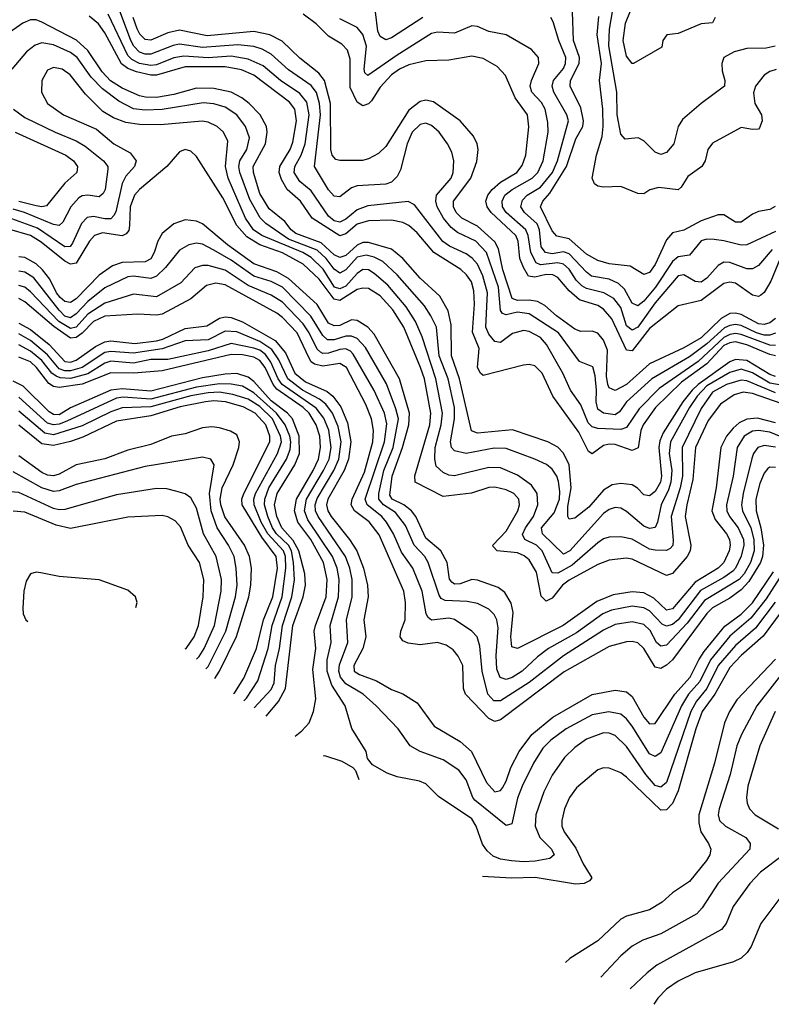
# Model space of a CAD drawing. Header units: inches. Extents: x 884549 to 1028252, y 526810 to 653624.
# Tile 56 of 256: x 952732 to 955355, y 532409 to 535842. Entities that reach past the tile are written whole.
import ezdxf

# ---------------------------------------------------------------- set-up
doc = ezdxf.new("R2010")
doc.units = ezdxf.units.IN
doc.header["$MEASUREMENT"] = 0
doc.layers.add('A9553', color=7, linetype='Continuous')

msp = doc.modelspace()

# ---------------------------------------------------------------- linework, layer by layer
at = {"layer": 'A9553', "color": 5}
for points, elevation in [([(955370, 534748.8), (955350, 534742.1), (955330, 534742.7), (955303, 534750), (955250, 534775.4), (955230, 534779.2), (955210, 534776.3), (955192.4, 534767.6), (955130, 534712.2), (955070, 534666.9), (954938.3, 534590), (954850.4, 534510), (954825.7, 534474.3), (954810, 534464), (954769.8, 534469.8), (954750, 534484.6), (954743.7, 534510), (954745.4, 534550), (954740.7, 534600.7), (954732.1, 534632.1), (954686, 534650), (954612.3, 534750), (954510, 534817.1), (954470, 534822.1), (954430, 534812.6), (954417.7, 534817.7), (954410, 534827.9), (954403.3, 534910), (954361.8, 535030), (954323.9, 535070), (954260.4, 535100.4), (954237.7, 535117.7), (954211.4, 535150), (954189.3, 535190), (954184.1, 535210), (954186.9, 535230), (954237.7, 535290), (954245, 535310), (954247.7, 535350), (954240.3, 535380.3), (954225, 535410), (954196, 535450), (954170, 535473.6), (954150, 535481), (954130, 535476.9), (954102.2, 535450), (954084.2, 535410), (954061.6, 535318.4), (954050, 535296.1), (954030, 535276), (954010, 535269.1), (953910, 535263.5), (953890, 535255.6), (953850, 535224.1), (953830, 535226.4), (953810, 535248.9), (953760.9, 535330), (953781.7, 535510), (953779.2, 535550), (953768, 535588), (953750, 535613), (953670, 535667.7), (953610, 535722.1), (953579.1, 535739.1), (953550, 535748.6), (953494.1, 535754.2), (953370, 535745.4), (953290, 535756.7), (953267.6, 535752.4), (953190, 535721.7), (953170, 535721.6), (953150, 535728.7), (953130.4, 535750), (953120.1, 535770), (953070, 535903.2)], 2540), ([(955368.4, 535750), (955336.8, 535743.2), (955270, 535742.2), (955226, 535730), (955189.6, 535710.4), (955182.1, 535690), (955183.9, 535663.9), (955193.4, 535630), (955192.2, 535610), (955110.3, 535550), (955045.8, 535494.2), (955030.6, 535469.4), (955015.1, 535410), (954990, 535379.8), (954970, 535372.5), (954950, 535380.7), (954910, 535419.8), (954890.6, 535430.6), (954845.3, 535425.3), (954830, 535442.7), (954817, 535510), (954816.7, 535590), (954788.6, 535751.4), (954790.6, 535809.4), (954808.1, 535910)], 2360), ([(955159.7, 535850), (955150, 535831.6), (955110, 535828.2), (955030, 535794.2), (954990.3, 535789.7), (954977, 535770), (954973.6, 535746.4), (954874, 535690), (954869.5, 535689.5), (954850, 535715.1), (954838, 535770), (954846.6, 535830), (954879, 535910)], 2340), ([(955370, 534669.6), (955350, 534674.7), (955270, 534708), (955230, 534718.6), (955210, 534716), (955190, 534705.8), (955130, 534642.5), (955042, 534578), (954951.1, 534490), (954907.9, 534430), (954900.1, 534410), (954890.5, 534349.5), (954870, 534340.3), (954810, 534361.2), (954790, 534362.3), (954770, 534357.6), (954730, 534328.5), (954717.1, 534337.1), (954684.1, 534404.1), (954592.5, 534530), (954555.7, 534610), (954530, 534635), (954510, 534639.9), (954490, 534637.2), (954350, 534601.8), (954340.9, 534610), (954330, 534630), (954336, 534696), (954312.9, 534752.9), (954319.4, 534850), (954317, 534897), (954308.5, 534928.5), (954292.2, 534952.2), (954271.5, 534971.5), (954177.4, 535030), (954119.1, 535099.1), (954090, 535124.9), (954070, 535135.2), (954030, 535143.7), (953950, 535141.3), (953910, 535128.8), (953870, 535095.7), (953850, 535088.9), (953752.9, 535150), (953711.9, 535210), (953665.6, 535250), (953645.5, 535285.5), (953638.3, 535310), (953640.3, 535330), (953676.6, 535390), (953685.1, 535414.9), (953698.7, 535490), (953693.1, 535530), (953674.3, 535554.3), (953550, 535649.4), (953507, 535667), (953450, 535677.6), (953310, 535678.3), (953210, 535649), (953190, 535648.5), (953140.6, 535660.6), (953110, 535672.1), (953088.2, 535688.2), (953030, 535796.5), (953007.4, 535827.4), (952974.5, 535854.5)], 2580), ([(955370, 534706.2), (955350, 534707.8), (955250, 534744.1), (955230, 534747.5), (955210, 534744.6), (955190, 534734.4), (955099.8, 534650), (954964.3, 534555.7), (954894.5, 534485.5), (954850, 534420.6), (954830, 534413), (954750, 534416.4), (954730, 534423.1), (954716.7, 534436.7), (954690, 534498.8), (954654.9, 534550), (954627.3, 534610), (954570.3, 534710), (954550, 534733.7), (954510, 534754.7), (954490, 534758.3), (954451.9, 534748.1), (954410, 534716.2), (954390, 534719.9), (954370, 534745.5), (954359, 534770), (954364.8, 534890), (954348.9, 534948.9), (954330.2, 534990), (954311.1, 535011.1), (954290, 535025.7), (954232.2, 535052.2), (954209.2, 535069.2), (954110, 535196.8), (954088.1, 535208.1), (953947.3, 535192.7), (953910, 535178.8), (953870, 535146.4), (953850, 535136.4), (953830, 535141.5), (953810, 535156.8), (953750, 535246), (953710, 535277.8), (953689.9, 535310), (953693, 535330), (953715.2, 535370), (953728.6, 535410), (953742.7, 535510), (953734.9, 535554.9), (953710, 535584.9), (953642.8, 535630), (953581.7, 535681.7), (953530, 535704.3), (953470, 535714.8), (953390, 535709.8), (953304.8, 535715.2), (953270, 535709.1), (953210, 535685.3), (953190, 535682.7), (953150, 535690.1), (953123.9, 535703.9), (953110, 535717.8), (953041.5, 535861.5)], 2560), ([(955370, 534800.5), (955350, 534785.2), (955330, 534779.7), (955310, 534781.3), (955250, 534814), (955230, 534819.5), (955210, 534817.3), (955179.9, 534800.1), (955110, 534733.4), (955050, 534698.2), (954930, 534642.4), (954850, 534569.9), (954810, 534549.2), (954790, 534558.2), (954784.6, 534570), (954779.6, 534599.6), (954783.6, 534690), (954770, 534725.2), (954750, 534749), (954730, 534756.4), (954690, 534755.1), (954670, 534763), (954605.2, 534810), (954565.4, 534845.4), (954539.6, 534859.6), (954510, 534864.6), (954470, 534862.7), (954450.4, 534870.4), (954417.9, 534970), (954402.9, 535042.9), (954390, 535067.3), (954330, 535121.8), (954275.6, 535150), (954255.2, 535170), (954245.7, 535190), (954246.2, 535210), (954307.3, 535290), (954327.5, 535347.5), (954332.5, 535390), (954328.6, 535410), (954316, 535436), (954269.6, 535489.6), (954176, 535556), (954150, 535561.8), (954130, 535557.4), (954090, 535527.1), (954010, 535400.5), (953984.5, 535375.5), (953950, 535357.1), (953928.2, 535351.8), (953850, 535351.2), (953835.3, 535355.3), (953822.5, 535370), (953818.4, 535390), (953816.8, 535550), (953795.9, 535630), (953776.3, 535656.3), (953710, 535707.9), (953647.9, 535767.9), (953605.7, 535790), (953550, 535801.6), (953386.6, 535786.6), (953290, 535806.2), (953250, 535796), (953190, 535770.9), (953170, 535772.8), (953151.6, 535791.6), (953142.5, 535810), (953128.5, 535850)], 2520), ([(955386.7, 535010), (955353, 534930), (955330, 534891.1), (955318.5, 534881.5), (955310, 534876.6), (955290, 534881.9), (955230, 534923.1), (955210, 534927.5), (955190, 534922.1), (955110, 534863.4), (955030, 534844.1), (954930, 534765), (954870, 534687.2), (954850, 534689.4), (954799.1, 534799.1), (954770, 534833), (954750, 534845.4), (954685.9, 534865.9), (954650, 534897.2), (954610, 534943.8), (954592.8, 534952.8), (954570, 534953.7), (954530, 534944.6), (954508.4, 534948.4), (954490, 534978.3), (954477.4, 535010), (954471.5, 535070), (954463.6, 535090), (954377.7, 535170), (954363.5, 535190), (954359.5, 535210), (954366.3, 535230), (954380.8, 535250), (954410, 535276.2), (954466.7, 535310), (954485.8, 535334.2), (954498.5, 535370), (954508.9, 535468.9), (954503.9, 535510), (954461.6, 535570), (954427.8, 535647.8), (954399.2, 535679.2), (954350, 535707.3), (954310, 535714.8), (954230, 535700.9), (954150, 535698.9), (954090, 535684.9), (954057.4, 535670), (954029.4, 535650), (953990, 535607), (953960.4, 535559.6), (953950, 535549.4), (953930, 535542.5), (953910, 535554.9), (953885.9, 535605.9), (953885.2, 535705.2), (953876.1, 535736.1), (953856.8, 535756.8), (953810, 535784.9), (953767.3, 535827.4), (953721.1, 535861.1)], 2480), ([(955358.5, 535041.5), (955310, 534984.9), (955290, 534973.3), (955270, 534973.9), (955210, 534995.9), (955190, 534996.3), (955170, 534984.8), (955130, 534940.5), (955110, 534927.6), (955090, 534928.8), (955050, 534953.1), (955030, 534949.5), (954950, 534855.5), (954890, 534770.6), (954870, 534760.1), (954850, 534774.3), (954830, 534838.8), (954805.6, 534870), (954770.3, 534890.3), (954710, 534905.2), (954694.4, 534914.4), (954674.4, 534934.4), (954650, 534972.5), (954630, 534990.2), (954610, 534994.9), (954550, 534987), (954534.5, 534994.5), (954515.6, 535030), (954506.9, 535090), (954499.1, 535110), (954430.2, 535170), (954417.7, 535190), (954415.5, 535210), (954425.3, 535230), (954451.2, 535250), (954520.8, 535290), (954540.1, 535310), (954558.7, 535350), (954576.5, 535450), (954575.6, 535484.4), (954565.9, 535530), (954553.1, 535553.1), (954519.2, 535590), (954513.9, 535610), (954518.1, 535630), (954544.5, 535690), (954543.2, 535710), (954518.3, 535738.3), (954430, 535789.4), (954370, 535801.7), (954330, 535818.8), (954310, 535820.9), (954250, 535795.6), (954190, 535799.3), (954170, 535793.8), (954050, 535718.9), (953947.2, 535647.2), (953936.8, 535656.8), (953935, 535670), (953942.5, 535750), (953930, 535790.6), (953910, 535815.6), (953850, 535845.7)], 2460), ([(954138.7, 535850), (954030, 535779.3), (954010, 535772), (953990, 535783.4), (953982, 535802), (953973.6, 535870)], 2440), ([(955370, 535103.4), (955270, 535057.7), (955250, 535055.8), (955190, 535071.6), (955155.6, 535075.6), (955130, 535076.7), (955110, 535070.7), (955070, 535021.2), (955030, 535015.7), (955010, 534999.2), (954951.1, 534910), (954910, 534860.8), (954890, 534844.5), (954870, 534853.3), (954842.4, 534902.4), (954822, 534922), (954790, 534937.7), (954728, 534948), (954710, 534961.7), (954650, 535025.4), (954630, 535032.3), (954590, 535026.1), (954567.2, 535030), (954552.1, 535050), (954546.9, 535110), (954538.1, 535130), (954493.8, 535170), (954481.5, 535190), (954486.9, 535213.1), (954503.8, 535230), (954550, 535258.8), (954592.1, 535310), (954609.7, 535350), (954648, 535490), (954642.2, 535510), (954596.8, 535590), (954590.3, 535610), (954595.3, 535630), (954630, 535672.5), (954637.1, 535690), (954637.9, 535710), (954613.6, 535770), (954594.6, 535834.6), (954586.4, 535850)], 2440), ([(955368.9, 535191.1), (955350, 535180.6), (955310, 535173.2), (955290, 535164.3), (955250, 535136.7), (955230, 535136.7), (955190, 535161.7), (955170, 535162.4), (955110, 535141), (955050, 535108.3), (955010, 535099.2), (954990, 535074.5), (954950, 534988.7), (954930, 534961.1), (954910, 534953.3), (954863.2, 534983.2), (954790, 534991.4), (954750, 535003.1), (954710, 535024.2), (954650, 535078.5), (954606.9, 535086.9), (954590, 535106.5), (954549.9, 535190), (954557.8, 535210), (954582.7, 535237.3), (954640.9, 535330), (954673.1, 535426.9), (954697.5, 535470), (954700.2, 535490), (954690, 535535), (954653.3, 535610), (954654.7, 535630), (954684.8, 535690), (954685.6, 535710), (954664.6, 535770), (954661.1, 535870)], 2420), ([(955371.9, 535668.1), (955350, 535661.9), (955330.6, 535649.4), (955299.8, 535610), (955293, 535587), (955298, 535550), (955321.5, 535510), (955323.1, 535490), (955314.3, 535465.7), (955310, 535460.2), (955290, 535459.2), (955250, 535466.3), (955150, 535411.3), (955133.7, 535390), (955123.9, 535350), (955112.7, 535330), (955064.2, 535295.8), (955041.1, 535258.9), (955030, 535249.1), (954962.9, 535257.1), (954930.9, 535249.1), (954910, 535235.6), (954890, 535236.5), (954830, 535260.7), (954770, 535258.9), (954750, 535261.8), (954738, 535270), (954729.9, 535290), (954744.7, 535370), (954764.6, 535435.4), (954768.1, 535470), (954767.1, 535530), (954755.3, 535630), (954762.4, 535690), (954747.8, 535790), (954753.1, 535853.1)], 2380), ([(955370, 534598.3), (955350, 534605), (955270, 534653.6), (955230, 534656.9), (955210, 534649.6), (955099.6, 534570), (955079.1, 534550), (955046.3, 534510), (954978.1, 534401.9), (954966.1, 534373.9), (954962.8, 534350), (954972.2, 534250), (954968.1, 534230), (954950, 534196.7), (954930, 534182), (954922.7, 534182.7), (954910, 534185), (954888.6, 534208.6), (954870, 534220.6), (954830, 534225.3), (954799.4, 534220.6), (954770, 534201.5), (954718.1, 534141.9), (954670, 534103.8), (954650, 534100.6), (954645, 534110), (954645.3, 534145.3), (954656.9, 534210), (954650, 534289.8), (954630.5, 534330.4), (954610, 534351.5), (954575.1, 534370), (954452.5, 534412.5), (954330, 534399.9), (954308.6, 534408.6), (954267.5, 534590), (954239, 534670), (954237.8, 534777.8), (954227.2, 534827.2), (954198.5, 534878.5), (954130, 534940.5), (954069.9, 535010), (954030, 535042.5), (953950, 535065.6), (953930, 535064.8), (953910, 535056.2), (953870, 535019.7), (953850, 535012.9), (953830, 535022.3), (953784.6, 535064.6), (953696.4, 535096.4), (953679.5, 535110), (953658.2, 535138.2), (953602.5, 535182.5), (953570, 535236.5), (953547.8, 535310), (953547.1, 535330), (953590.7, 535410), (953596.4, 535450), (953593.7, 535470), (953571.9, 535510), (953532.7, 535550), (953507.1, 535570), (953470, 535589.7), (953410, 535602.6), (953350, 535603.4), (953270, 535581.4), (953210, 535571), (953172, 535572), (953150, 535577.4), (953090, 535604.1), (953049.3, 535629.3), (953020.4, 535660.4), (952970, 535735.4), (952930.4, 535770.4), (952810, 535833.5), (952790, 535841.3), (952770, 535841.6), (952743.2, 535830), (952685, 535790)], 2620), ([(955390, 534568.3), (955350, 534575.4), (955290, 534610.7), (955250, 534623.4), (955210, 534612.2), (955130, 534565.3), (955096.1, 534530), (955069.3, 534490), (955003.2, 534370), (954998.6, 534330), (955008.3, 534270), (955004.8, 534230), (954996.8, 534203.2), (954970.9, 534150), (954958.5, 534090), (954950, 534071.2), (954930, 534068.5), (954910, 534076.3), (954850, 534127.6), (954830, 534138.9), (954810, 534140.8), (954790, 534134.8), (954770, 534120.5), (954652.5, 533990), (954630, 533978.2), (954557.2, 534050), (954553.6, 534070), (954597, 534123), (954615.7, 534170), (954617.4, 534197.4), (954612.5, 534232.5), (954606.9, 534250), (954590, 534275.4), (954570.7, 534290.7), (954530.2, 534309.9), (954430, 534347.1), (954388.3, 534348.3), (954290, 534329.9), (954250, 534338.7), (954239.2, 534350), (954236, 534370), (954249.3, 534450), (954249.7, 534490), (954227.1, 534590), (954196.6, 534670), (954186.8, 534770), (954167.7, 534810), (954144.7, 534844.7), (954050, 534953.2), (953999.2, 534999.2), (953970, 535014.8), (953941, 535021), (953910, 535014.5), (953870, 534969.9), (953850, 534958.1), (953830, 534972.5), (953801.8, 535010), (953770, 535038.9), (953670, 535077.4), (953591.3, 535131.3), (953571.1, 535151.1), (953535.5, 535215.5), (953500.3, 535310), (953497.2, 535330), (953501.2, 535350), (953525.4, 535390), (953534.5, 535430), (953520.5, 535470), (953489.9, 535510), (953450, 535537.8), (953410, 535548.6), (953372.8, 535552.8), (953230, 535529.5), (953170, 535526.5), (953130, 535532), (953078.4, 535558.4), (953020.9, 535600.9), (952982.3, 535642.3), (952932.6, 535710), (952910, 535728), (952850, 535755), (952810, 535761.1), (952786.9, 535753.1), (952756.3, 535730), (952705, 535670)], 2640), ([(955370, 534540.7), (955270, 534583.1), (955250, 534585.4), (955199.1, 534570), (955150, 534543.6), (955110, 534486.6), (955044.3, 534350), (955045.3, 534250), (955037.3, 534210), (955005.3, 534110), (955012.9, 534027.1), (955011.3, 534008.7), (955001.8, 533998.2), (954990, 533991.8), (954950, 533992.1), (954930, 533996.1), (954869.6, 534030.4), (954830, 534038.4), (954790, 534038.3), (954770, 534031.8), (954750, 534018.5), (954659.9, 533940.1), (954610, 533911.7), (954590, 533913.3), (954555.8, 533990), (954536.3, 534010), (954494.9, 534030), (954487.6, 534047.6), (954497.5, 534070), (954525.2, 534110), (954540.1, 534150), (954538.4, 534190), (954518.6, 534218.6), (954470, 534253.5), (954410, 534279.1), (954370, 534281.3), (954250, 534251.2), (954230, 534253.6), (954210, 534263.1), (954185.8, 534285.8), (954180.6, 534310), (954182.6, 534350), (954203, 534430), (954207.7, 534470), (954184.3, 534590), (954136.4, 534736.4), (954113.3, 534790), (954081.4, 534841.4), (954016.6, 534916.6), (953970, 534957.7), (953950, 534969.6), (953930, 534970.9), (953910, 534956.8), (953870, 534912.7), (953850, 534903.5), (953831.5, 534910), (953791.9, 534971.9), (953750, 535012.7), (953720.8, 535030), (953576.9, 535090), (953547.8, 535110), (953521, 535150), (953459.9, 535290), (953450.7, 535330), (953458.9, 535418.9), (953443.6, 535450), (953421, 535470), (953390, 535484.5), (953368.8, 535488.8), (953224.1, 535475.9), (953150, 535476.4), (953103.3, 535483.3), (953059.8, 535499.8), (953022.4, 535522.4), (952962.6, 535582.6), (952908.8, 535650), (952881.2, 535670), (952850, 535676.2), (952830, 535666.6), (952810.1, 535630), (952808.9, 535590), (952830.1, 535550), (952885.8, 535510), (953000.8, 535460.8), (953061, 535410), (953117.5, 535377.5), (953139, 535350), (953133.3, 535330), (953103.3, 535296.7), (953090, 535270.6), (953067.6, 535172.4), (953061, 535159), (953050, 535148.3), (953030, 535147.4), (952990, 535156.2), (952967.7, 535152.3), (952948.6, 535131.4), (952917.1, 535062.9), (952908.1, 535051.9), (952890, 535050.2), (952794.9, 535114.9), (952692.7, 535152.7)], 2660), ([(952710.8, 535530), (952750, 535501.4), (952855.9, 535450), (952930, 535419.7), (952961.3, 535401.3), (953024.5, 535350), (953039.6, 535330), (953040.6, 535320.6), (953031.1, 535250), (953024.1, 535235.9), (953010, 535224.6), (952970, 535230.3), (952950, 535228.2), (952938.9, 535221.1), (952910.9, 535190), (952883.4, 535136.6), (952870, 535124.6), (952850, 535127.8), (952749, 535170), (952710, 535181.6)], 2640), ([(952717.2, 535450), (952893, 535370), (952920.8, 535350), (952934.6, 535330), (952931.7, 535310), (952890, 535272.1), (952826.3, 535193.8), (952810.3, 535189.7), (952790, 535192.7), (952730, 535208)], 2620), ([(955390, 534503.8), (955290, 534538.8), (955256.7, 534543.3), (955225.8, 534534.2), (955178.5, 534501.5), (955134.8, 534445.2), (955090.9, 534350), (955081.5, 534238.5), (955060, 534150), (955055, 534110), (955074, 534010), (955072, 533990), (955061.6, 533970), (955010, 533911.2), (954990, 533904.1), (954870, 533961.4), (954850, 533964.6), (954790, 533957.2), (954750, 533942.1), (954650, 533888.2), (954626.9, 533870), (954590, 533824.7), (954570, 533815.1), (954552.6, 533832.6), (954536.3, 533916.3), (954510, 533959.3), (954493.2, 533973.2), (954470, 533982.8), (954398.9, 533990), (954385.1, 534005.1), (954383.6, 534010), (954430, 534058.4), (954470.8, 534130), (954476.9, 534150), (954474.5, 534170), (954457.1, 534190), (954430, 534202.8), (954390, 534212.6), (954369.3, 534210.7), (954309.1, 534190.9), (954210, 534179.7), (954112.3, 534230), (954111.4, 534251.4), (954163.8, 534430), (954167.7, 534470), (954144.7, 534590), (954131.3, 534630), (954072.7, 534770), (954034.2, 534830), (953990, 534879), (953950, 534905.3), (953930, 534906.7), (953910, 534901.3), (953850, 534862.8), (953830, 534868), (953777.8, 534937.8), (953721.5, 534990), (953650, 535029.3), (953570, 535057.2), (953524.9, 535084.9), (953490, 535125.2), (953441.2, 535221.2), (953350, 535365.4), (953330, 535384), (953310, 535389.7), (953290, 535381.3), (953245.4, 535330), (953150, 535250.4), (953133.3, 535230), (953118.3, 535190), (953115.9, 535124.1), (953112.8, 535107.2), (953104.3, 535095.7), (953090, 535088.8), (953021.1, 535098.9), (952993.6, 535090), (952976.6, 535070), (952930, 534993.7), (952910, 534989.4), (952890, 534999.8), (952807.1, 535067.1), (952770, 535089.6), (952690, 535113.1)], 2680), ([(955370, 534436.7), (955307.5, 534452.5), (955270, 534449), (955243.6, 534436.4), (955221.8, 534418.2), (955198.8, 534390), (955179.3, 534350), (955162.5, 534210), (955147.7, 534130), (955159.6, 534099.6), (955198.4, 534050), (955208.8, 534030), (955211.9, 534010), (955208.4, 533990), (955190, 533949), (955170, 533930), (955090, 533881.1), (955010, 533787.7), (954990, 533783.4), (954944.8, 533824.8), (954910, 533843.4), (954870, 533847.4), (954803.1, 533836.9), (954746.6, 533813.4), (954628.6, 533730), (954470, 533649.9), (954450, 533655.1), (954446.2, 533690), (954454.9, 533774.9), (954447.1, 533807.1), (954425.4, 533845.4), (954402.3, 533862.3), (954330, 533888.2), (954309.9, 533889.9), (954270, 533875.4), (954250, 533874.2), (954240.8, 533880.8), (954231.9, 533891.9), (954223.6, 533950), (954201.9, 533990), (954150, 534033.8), (954114.3, 534110), (954099.5, 534130), (954072.5, 534150), (954032.3, 534170), (954024.3, 534184.3), (954032.3, 534250), (954068.8, 534350), (954090.7, 534430), (954092.7, 534470), (954058.4, 534590), (953970, 534745.8), (953947.1, 534770), (953910, 534793.1), (953890, 534795.4), (953850, 534776.5), (953830, 534774.2), (953810, 534784.1), (953770, 534849), (953670, 534939.7), (953630, 534962.9), (953550, 534991.2), (953457.2, 535057.2), (953370, 535130.3), (953350, 535140.1), (953310, 535144), (953270, 535130.4), (953230, 535096.4), (953214.5, 535070), (953202.3, 535030), (953190, 535008.4), (953170, 534997.7), (953090, 534995.4), (953056.2, 534983.8), (953010, 534951.2), (952930, 534869.5), (952910, 534856.6), (952890, 534859.5), (952874.1, 534874.1), (952861.3, 534890), (952837.7, 534937.7), (952812.3, 534970), (952790, 534991.4), (952750, 535013.4), (952730, 535015.8)], 2720), ([(955390, 534387.3), (955350, 534403.8), (955310.1, 534410), (955290, 534407.8), (955260.2, 534390), (955235.8, 534350), (955222.2, 534250), (955198.6, 534150), (955200.2, 534130), (955209.8, 534110), (955239.8, 534070), (955257.8, 534030), (955259.4, 534010), (955250, 533971.7), (955230.3, 533930), (955220.6, 533919.4), (955190, 533897.1), (955107.9, 533852.1), (955030.2, 533750), (955010, 533732.7), (954990, 533727.4), (954974.7, 533734.7), (954930, 533781.2), (954910, 533791.8), (954870, 533796.7), (954797.2, 533782.8), (954767.8, 533770), (954675.3, 533704.7), (954577.6, 533650), (954539.1, 533620.9), (954486, 533570), (954451, 533548.9), (954430, 533542), (954408.9, 533548.9), (954397.9, 533577.9), (954394.8, 533625.2), (954402.2, 533722.2), (954397.1, 533750), (954387.7, 533767.7), (954370, 533786.3), (954330, 533806.9), (954294, 533814), (954216.8, 533816.8), (954203.8, 533823.8), (954196, 533836), (954157.8, 533950), (954145.9, 533970), (954109.4, 534009.4), (954078.8, 534078.8), (954043.5, 534123.5), (954002.1, 534150), (953986.2, 534170), (953985.4, 534190), (954003.4, 534270), (954035.5, 534350), (954054.2, 534450), (954045.5, 534485.5), (954012.9, 534572.9), (953939.2, 534699.2), (953910.6, 534730.6), (953890, 534738.4), (953870, 534738.3), (953830, 534725.5), (953806.2, 534726.2), (953790, 534740.5), (953748.8, 534808.8), (953650, 534909.2), (953610, 534929.7), (953550, 534948.4), (953470, 535004), (953410, 535039.1), (953370, 535059), (953350, 535063.1), (953322.5, 535057.5), (953290, 535038.8), (953241.4, 534978.6), (953210, 534947.7), (953190, 534939.4), (953130, 534948.1), (953110, 534946), (953030, 534907.1), (952970, 534859.8), (952930, 534816.4), (952910, 534803.2), (952890, 534808.4), (952870, 534829.5), (952782.3, 534942.3), (952750, 534962.3), (952730, 534965.3)], 2740), ([(955370, 534351.3), (955330, 534356.9), (955308, 534350), (955293.2, 534330), (955287.4, 534312.6), (955257, 534190), (955251.3, 534150), (955254.6, 534130), (955284, 534070), (955294.8, 534030), (955295.7, 533990), (955283, 533950), (955260, 533910), (955242.7, 533890), (955122.5, 533817.5), (955062.1, 533737.9), (954990, 533661.4), (954970, 533658.2), (954954.1, 533670), (954932.9, 533712.9), (954910, 533733.7), (954870, 533742.7), (954810, 533733), (954770, 533713.8), (954630, 533623.9), (954510, 533531.1), (954410, 533466.7), (954387.5, 533467.5), (954365.9, 533490), (954346.5, 533570), (954338.2, 533658.2), (954328.7, 533690), (954310.3, 533710.3), (954250, 533751.1), (954230, 533754.9), (954170, 533748.5), (954157.3, 533757.3), (954150.5, 533770.5), (954136.4, 533850), (954104.1, 533930), (954065.3, 533985.3), (954037.4, 534050), (954012.5, 534090), (953995.9, 534110), (953945.5, 534150), (953938.3, 534170), (954005.4, 534370), (954013.4, 534433.4), (954005.6, 534470), (953970, 534549.3), (953896.3, 534676.3), (953886.8, 534686.8), (953870, 534694.4), (953850, 534692.6), (953810, 534679.4), (953790, 534678.6), (953782.5, 534682.5), (953770, 534693.1), (953743.1, 534750), (953721.9, 534781.9), (953650, 534857.6), (953610, 534881.7), (953530, 534915.4), (953450, 534969), (953390, 534985.1), (953370, 534985.2), (953343.2, 534976.8), (953294.9, 534925.1), (953210, 534875.4), (953130, 534884.8), (953030, 534853.9), (952970, 534815.8), (952930, 534770.2), (952910, 534765.2), (952869.4, 534790), (952770, 534893.9), (952750, 534909.2), (952730, 534915.3)], 2760), ([(955370, 534281.2), (955350, 534282.3), (955343.3, 534276.7), (955330, 534260.5), (955314.9, 534225.1), (955301.2, 534170), (955302.8, 534130), (955319, 534070), (955328.2, 534010), (955324.7, 533970), (955317.8, 533950), (955276.5, 533883.5), (955250, 533853.6), (955210, 533825), (955150, 533791.1), (955130, 533771.7), (955010, 533610.3), (954990, 533591.8), (954970, 533579.4), (954950, 533584.3), (954910, 533649.9), (954889.2, 533669.2), (954870, 533674), (954850, 533672.7), (954790, 533656.6), (954632.3, 533567.7), (954410, 533401), (954390, 533394.5), (954370, 533405.8), (954288.4, 533490), (954281.2, 533510), (954279.1, 533590), (954263.1, 533623.1), (954244.6, 533644.6), (954221.1, 533661.1), (954190, 533670.3), (954130, 533662.5), (954088.5, 533668.5), (954070, 533676.5), (954060.6, 533690), (954063, 533710), (954077.3, 533750), (954079, 533810), (954073, 533850), (953986.4, 534046.4), (953951.8, 534091.8), (953901.2, 534130), (953889.1, 534150), (953892.8, 534170), (953936.1, 534263.9), (953964.6, 534370), (953967.6, 534410), (953959.9, 534450), (953940.8, 534500.8), (953872.8, 534630), (953850, 534644), (953790, 534634.1), (953761.6, 534641.6), (953750, 534649.4), (953742.2, 534662.2), (953700.7, 534750), (953650, 534803.5), (953630, 534818.4), (953450, 534917.2), (953417, 534923), (953384.4, 534915.6), (953330, 534868.5), (953230, 534815.2), (953210, 534811.4), (953144.5, 534815.5), (953030, 534808.3), (952989.6, 534790.4), (952950, 534748.7), (952930, 534734.6), (952910, 534731.9), (952851.9, 534771.9), (952750, 534858.3), (952730, 534870.6)], 2780), ([(952730, 534784.1), (952770, 534761.5), (952835.8, 534710), (952889.7, 534650), (952910, 534647.6), (952930, 534655.6), (952997.3, 534702.6), (953030, 534719), (953050, 534722.1), (953133.7, 534713.7), (953210, 534722.5), (953231.8, 534728.2), (953310, 534765.2), (953385.7, 534774.3), (953430, 534801.8), (953450, 534806.3), (953470, 534804.1), (953510, 534789.1), (953623.8, 534723.7), (953660.5, 534680.5), (953692.8, 534610), (953730, 534579.2), (953805.4, 534545.4), (953825.7, 534530), (953852.6, 534492.6), (953876.9, 534436.8), (953888.5, 534370), (953879.8, 534310), (953865, 534270), (953807.9, 534170), (953803.2, 534150), (953807.3, 534130), (953819.5, 534110), (953883.3, 534030), (953909.2, 533990), (953932.5, 533930), (953945.9, 533870), (953948.5, 533830), (953933.5, 533750), (953940.2, 533690), (953929.3, 533650), (953898.5, 533590), (953900.2, 533570), (953918.6, 533558.6), (953977.1, 533537.1), (954030, 533506.1), (954070, 533491), (954119.7, 533459.7), (954178.7, 533378.7), (954270, 533325.7), (954309.1, 533290), (954361.9, 533181.9), (954390, 533149.4), (954410, 533154.2), (954416.8, 533163.3), (954430, 533187), (954446, 533234), (954475.1, 533290), (954519.3, 533350), (954593.2, 533410), (954730, 533489.2), (954810, 533504.7), (954850, 533499), (954870, 533482), (954910, 533409.9), (954930, 533386.7), (954950, 533387.5), (955019, 533490), (955072.3, 533550), (955102.1, 533610), (955121.4, 533638.6), (955193, 533727), (955250, 533768.8), (955290, 533808.9), (955362.9, 533917.1)], 2820), ([(955393.4, 533910), (955337, 533823), (955284.3, 533755.7), (955210, 533692.1), (955143.3, 533610), (955105.3, 533534.7), (955066.6, 533490), (955042.2, 533450), (954970, 533286.3), (954950, 533272.8), (954930, 533282.5), (954870, 533378.3), (954850, 533404.2), (954830, 533420.1), (954788.5, 533428.5), (954730, 533417.9), (954639, 533370), (954585.9, 533330), (954558.3, 533301.7), (954525.8, 533250), (954485.9, 533170), (954470, 533127.1), (954450, 533037.7), (954430, 533032.2), (954320.7, 533120.7), (954313.3, 533130), (954290, 533191.8), (954264.8, 533224.8), (954210, 533261.4), (954130, 533290.5), (954095.3, 533310), (954053.7, 533370), (953976, 533450), (953930.5, 533490), (953870, 533526), (953851.7, 533550), (953846.7, 533570), (953847.9, 533592.1), (953877, 533670), (953872.8, 533750), (953892.8, 533830), (953892.6, 533890), (953884, 533930), (953869, 533970), (953774.1, 534110), (953765, 534130), (953763.4, 534150), (953770, 534173.2), (953828.2, 534270), (953846.2, 534310), (953853.7, 534370), (953843.8, 534423.8), (953823.7, 534470), (953801.1, 534501.1), (953778.5, 534518.5), (953719.2, 534550), (953667.6, 534590), (953636.7, 534656.7), (953611.9, 534691.9), (953570, 534720.4), (953490, 534753.6), (953450, 534755.6), (953390, 534726), (953310, 534722.5), (953230, 534694.5), (953130, 534678.9), (953050, 534685.4), (953030, 534681.4), (952950.2, 534629.8), (952910, 534617.6), (952890, 534617.9), (952870, 534625.3), (952830, 534673.5), (952770, 534723.7), (952730, 534747.2)], 2840), ([(955368.6, 533811.4), (955300, 533720), (955230, 533659.6), (955170, 533589.9), (955130.4, 533510), (955094.1, 533465.9), (955074.8, 533430), (954990, 533182.6), (954970, 533166), (954950, 533171.9), (954917.4, 533210), (954850, 533308.3), (954810, 533346), (954790, 533353.8), (954770, 533354.9), (954710, 533333.6), (954670, 533304.8), (954634, 533270), (954590, 533207.4), (954561.4, 533150), (954533, 533070), (954530.9, 533030), (954547.7, 532990), (954588.8, 532950), (954597.7, 532930), (954582.7, 532917.3), (954531.7, 532908.3), (954490, 532905.4), (954448.7, 532908.7), (954410, 532915.1), (954385, 532925), (954363.4, 532943.4), (954347.5, 532967.5), (954325.2, 533030), (954310, 533055.6), (954193.6, 533133.6), (954150, 533177.7), (954127.1, 533187.1), (954050, 533201.6), (954014.3, 533214.3), (953963.5, 533243.5), (953946, 533266), (953941.6, 533290), (953891, 533371), (953867.9, 533450), (953821.4, 533521.4), (953805.1, 533570), (953805.1, 533610), (953818.9, 533670), (953815.4, 533730), (953845.5, 533830), (953847.3, 533890), (953839.8, 533930), (953823.9, 533970), (953738.5, 534098.5), (953726.8, 534130), (953733.3, 534170), (953793, 534270), (953811.9, 534310), (953819, 534350), (953810.9, 534410.9), (953793.3, 534453.3), (953767.2, 534487.2), (953648.5, 534570), (953634.1, 534590), (953608.6, 534648.6), (953590, 534674.9), (953570, 534689.5), (953550, 534697.1), (953470, 534713.7), (953390, 534687.6), (953250, 534657.5), (953190, 534657.1), (953130, 534644.1), (953050, 534651.4), (953030, 534645.1), (952970, 534607.7), (952910, 534591), (952873.5, 534593.5), (952859.3, 534599.3), (952845.1, 534610), (952810, 534653.7), (952770, 534686.6), (952730, 534708.3)], 2860), ([(953693.3, 533343.9), (953717.5, 533362.5), (953742.6, 533390), (953757.3, 533430), (953765.8, 533474.2), (953755.9, 533575.9), (953766.1, 533650), (953760.6, 533710), (953764.2, 533730), (953802.2, 533830), (953805.8, 533890), (953792.2, 533950), (953748, 534030), (953703.3, 534090), (953691.7, 534130), (953698.2, 534170), (953756.7, 534270), (953775, 534310), (953782.2, 534350), (953779.3, 534390), (953767.2, 534430), (953742.2, 534470), (953721.3, 534490), (953630, 534554.2), (953617.4, 534570), (953588.7, 534630), (953570, 534653.4), (953550, 534665.5), (953510, 534673.7), (953470, 534674.3), (953230, 534618.2), (953130.5, 534609.5), (953050, 534610.5), (952950, 534570.8), (952870, 534559.4), (952850, 534563), (952834.2, 534574.2), (952791.4, 534630), (952770, 534648.8), (952730, 534665.1)], 2880), ([(953592.4, 533413.5), (953635.6, 533464.4), (953660.4, 533510), (953686, 533730), (953721.6, 533830), (953729.6, 533870), (953727.1, 533910), (953706.3, 533990), (953686.5, 534026.5), (953647.3, 534070), (953629.8, 534110), (953621.1, 534150), (953630.4, 534190), (953693, 534290), (953708.4, 534330), (953708.1, 534390), (953683.9, 534450), (953667, 534470), (953610, 534513), (953550, 534581.1), (953530, 534596), (953490, 534608.6), (953450, 534606.7), (953370, 534593.4), (953190, 534547.2), (953090, 534554.7), (953050.1, 534550), (952910, 534488.6), (952870, 534464.9), (952850, 534465), (952834.9, 534474.9), (952744.1, 534564.1), (952710, 534582)], 2920), ([(953550.9, 533442.1), (953610, 533506.9), (953620.8, 533530), (953624.6, 533590), (953639.2, 533650), (953649.6, 533730), (953682.6, 533830), (953690.9, 533889.1), (953688.3, 533950), (953680.7, 533990), (953670.2, 534010.2), (953629.1, 534049.1), (953615.1, 534070), (953597.9, 534110), (953587.2, 534150), (953587.9, 534170), (953602.2, 534210), (953663.5, 534310), (953676.3, 534343.7), (953679.2, 534370), (953675.7, 534390), (953658.3, 534430), (953628.5, 534470), (953550, 534540.6), (953510, 534563.8), (953470, 534571.7), (953430, 534572.6), (953350, 534561.4), (953190, 534519.1), (953094, 534526), (953070, 534522), (952897.3, 534442.7), (952870, 534431.4), (952850, 534429.5), (952830, 534435.8), (952730, 534526)], 2940), ([(953514.2, 533467.4), (953523.4, 533476.6), (953563, 533537), (953599.8, 533650), (953613.2, 533730), (953648.1, 533830), (953660.9, 533930), (953659.8, 533970), (953652.5, 533990), (953598.1, 534050), (953575, 534090), (953550.3, 534150), (953549.8, 534170), (953555.3, 534190), (953632.1, 534330), (953646, 534370), (953642.6, 534390), (953614.2, 534450), (953570, 534493.6), (953530, 534519.3), (953475.8, 534535.8), (953430, 534543.7), (953390, 534541.2), (953330, 534530.5), (953190, 534492.1), (953090, 534489.3), (953050, 534474.5), (952950, 534425.7), (952850, 534394.6), (952820.8, 534400.8), (952730, 534477.6)], 2960), ([(953410, 534513.3), (953381.2, 534510), (953292.6, 534492.6), (953190, 534460.8), (953070, 534442.6), (952953.1, 534387), (952910, 534371.2), (952850, 534357.1), (952810, 534363.4), (952730, 534428.7)], 2980), ([(953478.4, 533492.1), (953483.3, 533496.7), (953514.2, 533545.8), (953559.1, 533650), (953583.7, 533750), (953615.5, 533830), (953632.1, 533930), (953627.3, 533970), (953577.7, 534037.7), (953508.7, 534150), (953507.6, 534170), (953514.5, 534190), (953605.4, 534370), (953605.6, 534390), (953591.9, 534430), (953554.3, 534470), (953512.5, 534492.5), (953450.2, 534510.2), (953410, 534513.3)], 2980), ([(953402.6, 534422.6), (953370, 534418.9), (953310, 534398.3), (953262.6, 534390), (953190, 534360.9), (953110, 534341.7), (953030, 534310.9), (952930, 534289.6), (952870, 534257.2), (952850, 534251.2), (952830, 534253.6), (952810, 534263), (952730, 534321.8)], 3020), ([(953412.9, 533545.5), (953429.4, 533570.6), (953488.8, 533691.2), (953531.8, 533830), (953539.4, 533870), (953541.6, 533930), (953534.5, 533970), (953516.4, 534010), (953448.6, 534108.6), (953434.1, 534150), (953432.6, 534170), (953439.5, 534210), (953477.1, 534290), (953497.2, 534350), (953499.5, 534370), (953490, 534395.2), (953467.9, 534407.9), (953430, 534419), (953402.6, 534422.6)], 3020), ([(953370, 534316.9), (953170, 534284.6), (952930, 534221.3), (952870, 534198.9), (952850, 534197.1), (952810, 534210), (952710, 534266.2)], 3040), ([(953382.1, 533578.5), (953390, 533586.6), (953452.2, 533710), (953485.5, 533830), (953491, 533871), (953488.2, 533930), (953480.8, 533970), (953460.7, 534010), (953421, 534070), (953401.1, 534130), (953394.9, 534190), (953410.8, 534290), (953399.1, 534310), (953370, 534316.9)], 3040), ([(953210, 534208), (953070, 534185.2), (952890, 534134.3), (952870, 534133.1), (952850, 534137.8), (952730, 534193.8), (952682.5, 534197.5), (952570, 534169.4), (952490, 534127.3), (952406, 534114), (952370, 534093.9), (952346.9, 534070), (952309.4, 534010.6), (952298.4, 533950), (952314.1, 533890), (952361.9, 533810), (952470, 533720.8), (952550, 533630.7), (952581.6, 533601.6), (952635.8, 533564.5)], 3060), ([(953348.9, 533611.9), (953358.6, 533621.4), (953376, 533650), (953412.2, 533730), (953435.9, 533850), (953436.5, 533890), (953418.5, 533970), (953373.6, 534050), (953350, 534138.9), (953330, 534175.4), (953310, 534188.6), (953277.9, 534197.9), (953245.8, 534205.8), (953210, 534208)], 3060), ([(953310.3, 533648), (953313.5, 533650), (953340.8, 533690), (953355.9, 533730), (953372.8, 533830), (953375.1, 533890), (953360.5, 533950), (953320.5, 534010), (953293.6, 534073.6), (953274.7, 534094.7), (953250, 534108.9), (953230, 534113.2), (953110, 534107), (952910, 534068.3), (952859.6, 534079.6), (952750, 534124.7), (952710, 534128.4)], 3080), ([(952790, 533915.3), (952770, 533909.6), (952755.2, 533884.8), (952746.9, 533850), (952743.6, 533790), (952745.2, 533770), (952754.4, 533750), (952761.3, 533743.5)], 3120), ([(953138.1, 533792.7), (953143, 533810), (953136.9, 533830), (953110, 533853.5), (953010, 533888.9), (952870, 533900.9), (952806, 533914), (952790, 533915.3)], 3120), ([(955390, 533777.9), (955327.3, 533692.7), (955250, 533624.9), (955210, 533583.2), (955158.2, 533490), (955114.4, 533430), (955091.8, 533370), (955030, 533153.2), (955010, 533108.8), (954990, 533086.4), (954970, 533085.8), (954850, 533200.4), (954830, 533216.2), (954790, 533232.5), (954770, 533232.9), (954750, 533226.6), (954676, 533164), (954650.8, 533130), (954633.5, 533090), (954624.2, 533050), (954624.7, 533030), (954632.7, 533010), (954673.4, 532953.4), (954698.5, 532898.5), (954729.2, 532850), (954720.3, 532839.7), (954702, 532830), (954672.1, 532827.9), (954531.1, 532851.1), (954448.7, 532848.7), (954347.5, 532854.8)], 2880), ([(955370, 533612.8), (955235.3, 533470), (955209.8, 533430), (955191.8, 533390), (955157.3, 533250), (955102.7, 533070), (955101.8, 533041.8), (955109.3, 533010), (955136.4, 532970), (955144, 532950), (955141.2, 532930), (955129.6, 532910), (955070, 532837.5), (955010, 532797.2), (954974.5, 532765.5), (954930, 532737.8), (954850, 532716.3), (954830, 532705.7), (954750, 532630.6), (954651.9, 532568.1), (954637.2, 532554.8)], 2920), ([(955403.5, 533576.5), (955304.4, 533450), (955250.9, 533349.1), (955235.4, 533310), (955212.1, 533210), (955173.4, 533090), (955170.1, 533070), (955174.2, 533050), (955195.4, 533030), (955266, 532990), (955281.6, 532970), (955280.5, 532950), (955170, 532831), (955114.4, 532745.6), (955095.3, 532724.7), (954970, 532654.4), (954907.4, 532632.6), (954870, 532612), (954830, 532578.1), (954760.9, 532503.8)], 2940), ([(955368.6, 533430), (955315, 533310), (955273.1, 533170), (955268.3, 533130), (955270.6, 533110), (955279.3, 533090), (955299.1, 533070), (955380.7, 533020.7)], 2960), ([(953792.2, 533275.7), (953795.9, 533275.9), (953856.3, 533256.3), (953894.7, 533234.7), (953904.2, 533224.2), (953916.2, 533192.3)], 2860), ([(955397.7, 532930), (955317.6, 532870), (955280.8, 532830), (955222, 532750), (955197.6, 532690), (955181.7, 532670), (954955.3, 532544.7), (954921.5, 532518.6), (954862.8, 532462.2)], 2960), ([(955391.7, 532788.3), (955318.3, 532690), (955284.8, 532610), (955270.9, 532589.1), (955250.2, 532570), (955223.3, 532556.7), (955090, 532518.8), (955030, 532489.9), (954990, 532461.5), (954959.2, 532430), (954945.2, 532408.8)], 2980)]:
    msp.add_lwpolyline(points, dxfattribs=dict(at, elevation=elevation))

doc.saveas('drawing.dxf')
